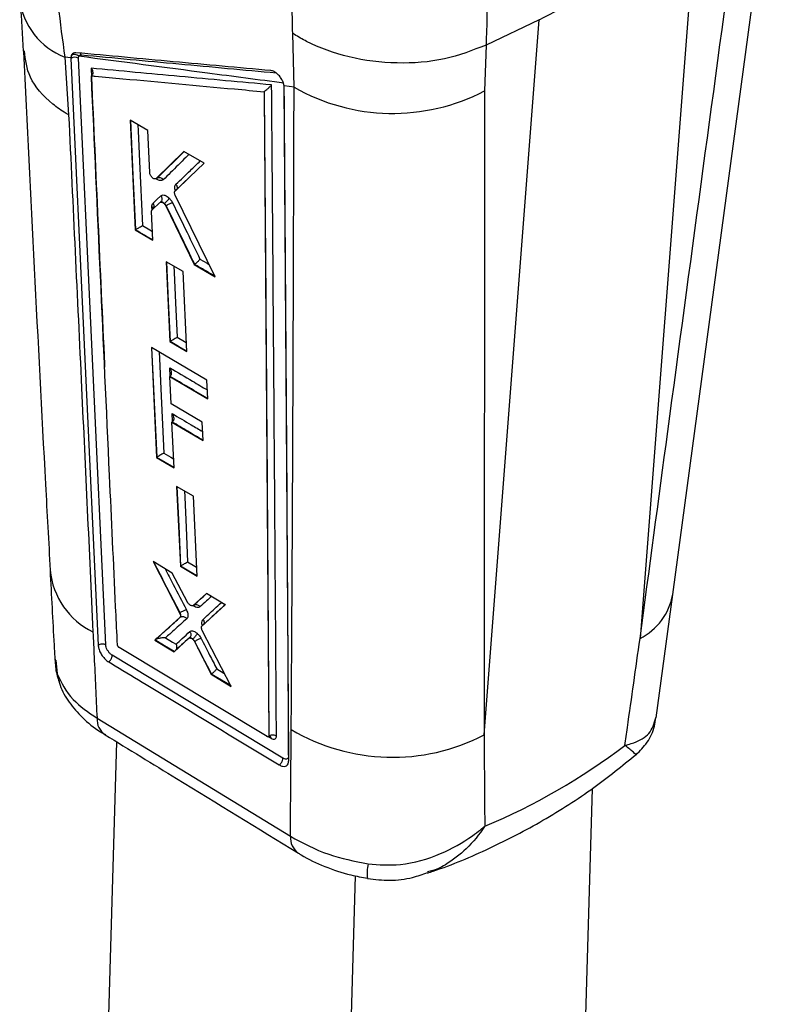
# Model space of a CAD drawing. Header units: millimetres. Extents: x 41 to 391, y 27 to 290.
# Tile 32 of 33: x 362 to 390, y 213 to 250. Entities that reach past the tile are written whole.
import ezdxf

# ---------------------------------------------------------------- set-up
doc = ezdxf.new("R2010")
doc.units = ezdxf.units.MM

msp = doc.modelspace()

# ---------------------------------------------------------------- linework, layer by layer
at = {"color": 7, "linetype": 'Continuous', "lineweight": 25}
for p, q in [((386.92787, 228.24985), (390.49014, 254.67137)), ((387.74916, 253.27612), (385.69526, 226.59481)), ((379.82112, 222.96553), (381.89421, 249.89613)), ((381.89421, 249.89613), (379.89701, 248.94231)), ((372.66614, 247.3542), (372.61399, 249.38276)), ((379.89603, 248.94183), (379.83837, 247.21308)), ((379.89701, 248.94231), (379.89603, 248.94183)), ((364.25873, 248.45594), (364.02795, 248.48597)), ((364.02795, 248.48597), (364.17632, 246.3092)), ((364.25873, 248.45594), (364.25912, 248.43821)), ((364.25912, 248.43821), (364.26329, 248.44061)), ((364.25912, 248.43821), (365.28833, 226.34531)), ((364.28525, 248.56157), (364.26329, 248.44061)), ((364.26329, 248.44061), (365.28899, 226.34568)), ((364.54538, 248.45109), (364.55556, 248.51884)), ((365.57466, 226.35445), (364.54538, 248.45109)), ((372.66614, 247.3542), (372.29083, 247.40367)), ((372.29499, 247.34889), (372.29083, 247.40367)), ((372.29523, 247.31716), (372.29499, 247.34889)), ((371.53571, 247.18501), (371.54004, 247.18805)), ((371.53571, 247.18501), (371.71489, 222.9293)), ((379.83837, 247.21308), (379.82112, 222.96553)), ((367.15611, 245.72584), (366.48919, 246.11216)), ((366.48919, 246.11216), (366.68498, 241.97776)), ((367.23049, 244.13746), (367.15611, 245.72584)), ((368.51556, 244.93747), (367.47814, 243.9139)), ((369.27577, 244.49609), (368.51556, 244.93747)), ((368.18714, 243.4488), (369.27577, 244.49609)), ((368.73613, 243.97362), (368.19605, 243.45395)), ((367.47814, 243.9139), (367.46581, 243.90765)), ((367.46703, 243.90545), (367.49554, 243.92191)), ((367.50595, 243.92995), (367.47814, 243.9139)), ((369.6977, 240.21899), (368.19168, 243.29026)), ((367.32073, 242.74219), (367.61555, 243.01691)), ((367.62434, 243.02198), (367.62439, 243.02201)), ((367.64595, 243.04134), (367.62439, 243.02201)), ((367.77924, 242.97972), (367.76983, 242.97428)), ((367.77925, 242.97972), (367.77924, 242.97972)), ((367.85265, 242.89055), (367.83725, 242.88166)), ((367.83725, 242.88166), (368.90939, 240.67976)), ((367.85259, 242.89088), (367.85265, 242.89055)), ((367.3498, 241.59017), (367.29903, 242.674)), ((366.69222, 241.98194), (366.68498, 241.97776)), ((366.68498, 241.97776), (367.3498, 241.59017)), ((366.69222, 241.98194), (366.70692, 241.99134)), ((368.48578, 240.41293), (367.85088, 240.78388)), ((367.85088, 240.78388), (367.99047, 237.77579)), ((368.91691, 240.68411), (368.90939, 240.67976)), ((368.90939, 240.67976), (369.6977, 240.21899)), ((368.91691, 240.68411), (368.92457, 240.68897)), ((368.62371, 237.40383), (368.48578, 240.41293)), ((367.99787, 237.78006), (367.99047, 237.77579)), ((367.99047, 237.77579), (368.62371, 237.40383)), ((367.99787, 237.78006), (368.01192, 237.78901)), ((369.38378, 236.31746), (367.29068, 237.54862)), ((367.29068, 237.54862), (367.48591, 233.41342)), ((367.99269, 236.46649), (367.98529, 236.46223)), ((368.03321, 235.43221), (367.98529, 236.46223)), ((367.98529, 236.46223), (369.41526, 235.61969)), ((367.99269, 236.46649), (368.00069, 236.47138)), ((369.41526, 235.61969), (369.38378, 236.31746)), ((369.20898, 234.73813), (368.03321, 235.43221)), ((368.07263, 234.74803), (368.06523, 234.74375)), ((368.14526, 233.02261), (368.06523, 234.74375)), ((368.06523, 234.74375), (369.24017, 234.0492)), ((368.07263, 234.74803), (368.08086, 234.75306)), ((369.24017, 234.0492), (369.20898, 234.73813)), ((367.4932, 233.41763), (367.48591, 233.41342)), ((367.48591, 233.41342), (368.14526, 233.02261)), ((367.4932, 233.41763), (367.50676, 233.42624)), ((368.87346, 231.95178), (368.2438, 232.32575)), ((368.2438, 232.32575), (368.38306, 229.31743)), ((369.01049, 228.94211), (368.87346, 231.95178)), ((368.07882, 229.06026), (367.35867, 229.49114)), ((367.35867, 229.49114), (368.35708, 227.55956)), ((368.39051, 229.32172), (368.38306, 229.31743)), ((368.38306, 229.31743), (369.01049, 228.94211)), ((368.39051, 229.32172), (368.40331, 229.3298)), ((368.65076, 227.96852), (368.07882, 229.06026)), ((369.36394, 228.29065), (368.8624, 227.84092)), ((370.06867, 227.86825), (369.36394, 228.29065)), ((386.30328, 223.61406), (386.92689, 228.25127)), ((368.85519, 227.83597), (368.88226, 227.8516)), ((368.88861, 227.85605), (368.8624, 227.84092)), ((368.87069, 227.84869), (368.86978, 227.8355)), ((368.88887, 227.85623), (368.8886, 227.85605)), ((369.20024, 227.06814), (370.06867, 227.86825)), ((368.36413, 227.39187), (367.41647, 226.53691)), ((368.37028, 227.56718), (368.35708, 227.55956)), ((368.39027, 227.40696), (368.36413, 227.39187)), ((368.37022, 227.56736), (368.37028, 227.56718)), ((368.39032, 227.407), (368.39027, 227.40696)), ((370.30129, 224.79522), (369.20838, 226.89958)), ((367.42366, 226.54106), (367.41647, 226.53691)), ((367.41647, 226.53691), (368.14725, 226.09604)), ((367.42366, 226.54106), (367.4435, 226.55282)), ((368.14725, 226.09604), (368.70073, 226.60692)), ((368.84637, 226.58022), (368.83814, 226.57547)), ((368.84638, 226.58023), (368.84637, 226.58022)), ((366.01403, 226.3543), (366.01284, 226.36492)), ((371.65283, 222.9014), (366.08149, 226.25492)), ((368.9269, 226.4857), (368.91386, 226.47817)), ((368.91386, 226.47817), (369.5422, 225.25385)), ((368.927, 226.48575), (368.9269, 226.4857)), ((372.24392, 222.09042), (365.81695, 225.96808)), ((369.54989, 225.25828), (369.5422, 225.25385)), ((369.5422, 225.25385), (370.30129, 224.79522)), ((369.54989, 225.25828), (369.55519, 225.26156)), ((365.24393, 223.59505), (372.52691, 219.15134)), ((371.69925, 222.89506), (371.70702, 222.89955)), ((371.71588, 222.92987), (371.71489, 222.9293)), ((371.71588, 222.92987), (371.71591, 222.93013)), ((364.63508, 175.59502), (365.98527, 222.70517)), ((382.59084, 175.26032), (383.90033, 220.95036)), ((373.61058, 170.07613), (374.9744, 217.66175))]:
    msp.add_line(p, q, dxfattribs=at)
at = {"color": 8, "linetype": 'Continuous', "lineweight": 25}
for p, q in [((372.28628, 247.42707), (372.46142, 222.19031)), ((367.50595, 243.92995), (368.52283, 244.93325)), ((367.31553, 242.73398), (367.30988, 242.85424)), ((368.00546, 236.47619), (367.99096, 236.78593)), ((363.68723, 225.78216), (363.74638, 225.2658)), ((371.70518, 222.89849), (371.80194, 222.84017))]:
    msp.add_line(p, q, dxfattribs=at)
at = {"color": 8, "linetype": 'Continuous', "lineweight": 25, "flags": 128}
for points in [[(366.70692, 241.99134), (366.6098, 244.04607), (366.51285, 246.09845)], [(366.78035, 245.9435), (366.79161, 245.70552), (366.84575, 244.56184), (366.96031, 242.14347)], [(366.96031, 242.14347), (367.23132, 241.98548), (367.33409, 241.92556)], [(368.01192, 237.78901), (367.9429, 239.28076), (367.87393, 240.77041)], [(368.14194, 240.61382), (368.15297, 240.37618), (368.20608, 239.23178), (368.26598, 237.94084)], [(369.12293, 240.88143), (369.39363, 240.72325), (369.44769, 240.69165), (369.47325, 240.67671)], [(368.6233, 237.4128), (368.31801, 237.5921), (367.99787, 237.78006)], [(368.26598, 237.94084), (368.536, 237.78225), (368.60831, 237.73977)], [(367.50676, 233.42624), (367.41, 235.48149), (367.31334, 237.53529)], [(367.58193, 237.3773), (367.5931, 237.1407), (367.64708, 235.99675), (367.7613, 233.57782)], [(368.08585, 234.75811), (368.08498, 234.77665), (368.07138, 235.06746)], [(367.7613, 233.57782), (368.03015, 233.41848), (368.12959, 233.35954)], [(368.14484, 233.03152), (367.82573, 233.22064), (367.4932, 233.41763)], [(368.40331, 229.3298), (368.33451, 230.82177), (368.26571, 232.31275)], [(368.53496, 232.15282), (368.5459, 231.91668), (368.59889, 230.77214), (368.65863, 229.48103)], [(368.65863, 229.48103), (368.92624, 229.32096), (368.99512, 229.27976)], [(369.01008, 228.95125), (368.70636, 229.13288), (368.39051, 229.32172)], [(368.15295, 226.1013), (367.79058, 226.31984), (367.42366, 226.54106)], [(369.75247, 225.45615), (370.01875, 225.2953), (370.05201, 225.27521)], [(363.74638, 225.2658), (363.78938, 225.02934), (363.80326, 224.98497)], [(370.29427, 224.80873), (369.93084, 225.02825), (369.54989, 225.25828)]]:
    msp.add_lwpolyline(points, dxfattribs=at)
at = {"color": 7, "linetype": 'Continuous', "lineweight": 25, "flags": 128}
for points in [[(367.49433, 243.92411), (367.50594, 243.92994), (367.50595, 243.92995), (367.50595, 243.92995)], [(367.35363, 242.9918), (367.50242, 243.13046), (367.64872, 243.26677)], [(367.63406, 243.0269), (367.62435, 243.02199), (367.62434, 243.02198), (367.62434, 243.02198)], [(368.88199, 227.85205), (368.88879, 227.85616), (368.8888, 227.85617), (368.8888, 227.85617)], [(367.82412, 226.62011), (368.09059, 226.45936), (368.22214, 226.37999)], [(368.71965, 226.61882), (368.71147, 226.61313), (368.71146, 226.61312), (368.71146, 226.61312)], [(365.28834, 226.34514), (365.28907, 226.33505), (365.28979, 226.32496)]]:
    msp.add_lwpolyline(points, dxfattribs=at)
at = {"color": 8, "linetype": 'Continuous', "lineweight": 25}
for centre, radius, start, end in [((365.01556, 251.00364), 2.70445, 187.113784, 248.581413), ((364.48018, 248.50912), 0.18221, 20.339097, 44.888633), ((367.26235, 242.75769), 0.10762, 13.602875, 63.79371), ((367.22456, 242.87696), 0.17276, 329.003313, 41.660583), ((366.36645, 229.45325), 2.90449, 185.650426, 243.98276), ((384.63999, 228.66662), 2.32509, 296.991816, 349.711201), ((365.95529, 223.55756), 0.71235, 176.983211, 235.13389), ((371.71117, 222.84437), 0.09087, 357.352395, 54.475439), ((373.24635, 219.10165), 0.72115, 176.048967, 235.076107), ((376.71099, 217.7873), 1.29723, 165.675041, 190.222256)]:
    msp.add_arc(centre, radius, start, end, dxfattribs=at)
at = {"color": 7, "linetype": 'Continuous', "lineweight": 25}
for centre, radius, start, end in [((364.41353, 248.19842), 0.28501, 62.44278, 121.812155), ((364.39144, 248.35697), 0.23052, 44.606411, 117.429024), ((376.38166, 253.86016), 7.49216, 240.269549, 297.47595), ((367.58619, 243.7618), 0.18631, 34.731153, 115.511456), ((376.37482, 229.59977), 7.47597, 239.308628, 297.450616)]:
    msp.add_arc(centre, radius, start, end, dxfattribs=at)
msp.add_ellipse((351.65677, 276.39274), major_axis=(-30.43912, 55.78573), ratio=0.61018404, start_param=3.07734833, end_param=3.2346491, dxfattribs=at)
for points, knots in [([(363.28384, 256.69488), (363.32007, 255.97706), (363.39275, 254.53696), (363.56256, 252.44885), (363.77041, 250.41204), (363.94193, 249.12931), (364.02795, 248.48597)], [0, 0, 0, 0, 0.24612708, 0.49377799, 0.74610938, 1, 1, 1, 1]), ([(379.54651, 255.73169), (379.65608, 254.76153), (379.87818, 252.79493), (379.95457, 250.55521), (379.91068, 249.32514), (379.89701, 248.94231)], [0, 0, 0, 0, 0.40141115, 0.8137053, 1, 1, 1, 1]), ([(372.61399, 249.38276), (372.60828, 249.70438), (372.58947, 250.76322), (372.48263, 252.71781), (372.33137, 254.44263), (372.25488, 255.31492)], [0, 0, 0, 0, 0.17738442, 0.58397503, 1, 1, 1, 1]), ([(385.69526, 226.59481), (386.04411, 229.19329), (387.22633, 237.99914), (388.41729, 246.81031), (389.25681, 253.02142)], [0, 0, 0, 0, 0.29508605, 1, 1, 1, 1]), ([(362.33394, 250.60453), (362.33651, 250.58167), (362.41002, 249.92904), (362.43656, 249.31168), (362.46216, 248.71594)], [0, 0, 0, 0, 0.03502734, 1, 1, 1, 1]), ([(379.89603, 248.94183), (379.39106, 248.7429), (378.38112, 248.34503), (376.54103, 248.20467), (374.71695, 248.43093), (373.44004, 248.89693), (372.80235, 249.26042), (372.63618, 249.36835), (372.61399, 249.38276)], [0, 0, 0, 0, 0.22804721, 0.45609423, 0.68414624, 0.91220619, 0.98827805, 1, 1, 1, 1]), ([(362.47291, 248.69588), (362.7419, 243.26055), (363.06442, 236.74365), (363.42125, 230.24509), (363.48047, 229.16657)], [0, 0, 0, 0, 0.83403711, 1, 1, 1, 1]), ([(364.44436, 248.65169), (364.41171, 248.65029), (364.34642, 248.64747), (364.28244, 248.58461), (364.26015, 248.51207), (364.25895, 248.46464), (364.25873, 248.45594)], [0, 0, 0, 0, 0.309936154, 0.619854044, 0.93028698, 1, 1, 1, 1]), ([(371.79414, 247.97918), (370.56865, 248.09094), (368.11767, 248.31446), (365.6688, 248.53928), (364.44436, 248.65169)], [0, 0, 0, 0, 0.49999993, 1, 1, 1, 1]), ([(364.55556, 248.51884), (364.55757, 248.52308), (364.56728, 248.54348), (364.59525, 248.5701), (364.63242, 248.57166), (364.65102, 248.57245)], [0, 0, 0, 0, 0.11585235, 0.55760718, 1, 1, 1, 1]), ([(372.28573, 247.50611), (371.3263, 247.63239), (368.74837, 247.9717), (366.17266, 248.30782), (364.55556, 248.51884)], [0, 0, 0, 0, 0.37217095, 1, 1, 1, 1]), ([(364.65102, 248.57245), (365.87526, 248.45936), (368.32374, 248.23319), (370.77433, 248.00833), (371.99962, 247.8959)], [0, 0, 0, 0, 0.4999998, 1, 1, 1, 1]), ([(371.8202, 247.44047), (370.66428, 247.5468), (368.39662, 247.75539), (366.13028, 247.96485), (365.01919, 248.06754)], [0, 0, 0, 0, 0.50973993, 1, 1, 1, 1]), ([(365.01919, 248.06754), (365.01971, 248.06691), (365.02315, 248.06273), (365.04343, 248.03674), (365.07118, 247.98804), (365.08843, 247.9211), (365.08593, 247.86291), (365.06788, 247.81531), (365.0445, 247.79419), (365.03356, 247.78431)], [0, 0, 0, 0, 0.00709431, 0.04709871, 0.28722425, 0.49490337, 0.67626626, 0.84854676, 1, 1, 1, 1]), ([(365.03356, 247.78431), (365.07958, 247.78005), (365.47557, 247.74344), (367.27159, 247.5775), (369.39294, 247.38199), (371.16478, 247.21911), (371.53571, 247.18501)], [0, 0, 0, 0, 0.021241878, 0.18277588, 0.828911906, 1, 1, 1, 1]), ([(366.01284, 226.36492), (366.01002, 226.42506), (365.98784, 226.89798), (365.88852, 229.02227), (365.56093, 236.09839), (365.25993, 242.76811), (365.03356, 247.78431)], [0, 0, 0, 0, 0.0084307, 0.0663001, 0.29777771, 1, 1, 1, 1]), ([(372.26015, 247.52391), (372.25809, 247.52943), (372.23871, 247.58161), (372.18726, 247.68238), (372.08855, 247.81128), (371.97452, 247.91136), (371.87227, 247.96601), (371.81549, 247.97558), (371.79414, 247.97918)], [0, 0, 0, 0, 0.02517713, 0.23767319, 0.44992238, 0.66160137, 0.87273208, 1, 1, 1, 1]), ([(371.54004, 247.18805), (371.54985, 247.19531), (371.57205, 247.21175), (371.61667, 247.24803), (371.68141, 247.30403), (371.75522, 247.37307), (371.80009, 247.41879), (371.81988, 247.44014), (371.8202, 247.44047)], [0, 0, 0, 0, 0.08420592, 0.19069126, 0.35876571, 0.66283541, 0.99468787, 1, 1, 1, 1]), ([(372.00153, 222.93137), (371.97417, 226.972), (371.91884, 235.14434), (371.85332, 243.31142), (371.8202, 247.44047)], [0, 0, 0, 0, 0.494426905, 1, 1, 1, 1]), ([(372.29083, 247.40367), (372.28781, 247.42173), (372.28129, 247.46062), (372.26752, 247.50184), (372.26015, 247.52391)], [0, 0, 0, 0, 0.464584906, 1, 1, 1, 1]), ([(372.46373, 222.00146), (372.46319, 222.10327), (372.46049, 222.61231), (372.44888, 224.75012), (372.40022, 233.09028), (372.34172, 241.01733), (372.29523, 247.31716)], [0, 0, 0, 0, 0.012056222, 0.06028111, 0.253180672, 1, 1, 1, 1]), ([(372.55898, 223.17097), (372.5618, 223.58066), (372.59089, 227.81418), (372.63226, 235.87425), (372.65485, 243.52755), (372.66614, 247.3542)], [0, 0, 0, 0, 0.05084662, 0.52542265, 1, 1, 1, 1]), ([(371.54004, 247.18805), (371.54004, 247.18764), (371.57246, 243.14178), (371.63578, 235.05797), (371.68919, 226.96997), (371.71588, 222.92987)], [0, 0, 0, 0, 0.000050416, 0.500508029, 1, 1, 1, 1]), ([(364.17632, 246.3092), (364.33878, 242.88154), (364.64679, 236.3828), (364.94941, 229.90451), (365.09242, 226.84309)], [0, 0, 0, 0, 0.52743503, 1, 1, 1, 1]), ([(367.33399, 243.94477), (367.31952, 243.95901), (367.29058, 243.98751), (367.25684, 244.04168), (367.23564, 244.09386), (367.23208, 244.12402), (367.23049, 244.13746)], [0, 0, 0, 0, 0.26291403, 0.5258267, 0.78873309, 1, 1, 1, 1]), ([(367.44812, 243.89869), (367.43544, 243.89837), (367.41006, 243.89774), (367.369, 243.9168), (367.3441, 243.93669), (367.33399, 243.94477)], [0, 0, 0, 0, 0.3724021, 0.74511142, 1, 1, 1, 1]), ([(367.49593, 243.91804), (367.50712, 243.92371), (367.52373, 243.93212), (367.52316, 243.93143), (367.52297, 243.93121)], [0, 0, 0, 0, 0.6736002, 1, 1, 1, 1]), ([(367.64872, 243.26677), (367.66494, 243.27751), (367.70005, 243.30076), (367.75804, 243.29734), (367.82322, 243.27788), (367.88534, 243.24613), (367.9365, 243.20085), (367.95817, 243.18167)], [0, 0, 0, 0, 0.22216869, 0.48097116, 0.55054587, 0.80965558, 1, 1, 1, 1]), ([(368.19168, 243.29026), (368.18395, 243.30864), (368.1685, 243.34541), (368.16374, 243.39588), (368.17158, 243.43038), (368.18309, 243.44401), (368.18714, 243.4488)], [0, 0, 0, 0, 0.282416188, 0.564846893, 0.846913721, 1, 1, 1, 1]), ([(367.30988, 242.85424), (367.31054, 242.88101), (367.31198, 242.93863), (367.3391, 242.97326), (367.35363, 242.9918)], [0, 0, 0, 0, 0.4645262, 1, 1, 1, 1]), ([(367.62613, 243.02171), (367.63258, 243.02549), (367.64883, 243.03502), (367.68628, 243.02937), (367.72968, 243.00933), (367.75716, 242.98534), (367.76983, 242.97428)], [0, 0, 0, 0, 0.18757025, 0.47191067, 0.75649453, 1, 1, 1, 1]), ([(367.76983, 242.97428), (367.78407, 242.95906), (367.81034, 242.931), (367.8288, 242.89715), (367.83725, 242.88166)], [0, 0, 0, 0, 0.54245465, 1, 1, 1, 1]), ([(367.95817, 243.18167), (367.95476, 243.1741), (367.94796, 243.15896), (367.93139, 243.13241), (367.91097, 243.1044), (367.88706, 243.07576), (367.8608, 243.04776), (367.83327, 243.02166), (367.80547, 242.99812), (367.78799, 242.98586), (367.77925, 242.97972)], [0, 0, 0, 0, 0.12499996, 0.24999991, 0.37499987, 0.49999983, 0.62499978, 0.74999974, 0.8749997, 1, 1, 1, 1]), ([(367.85265, 242.89055), (367.84999, 242.89495), (367.84063, 242.91043), (367.81769, 242.9423), (367.79369, 242.96566), (367.77925, 242.97972)], [0, 0, 0, 0, 0.13651961, 0.48032433, 1, 1, 1, 1]), ([(368.09327, 242.99601), (368.08754, 242.99519), (368.0782, 242.99387), (368.05247, 242.988), (368.01294, 242.97563), (367.95576, 242.95137), (367.89874, 242.92182), (367.86798, 242.90119), (367.85259, 242.89088)], [0, 0, 0, 0, 0.093960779, 0.15308793, 0.364817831, 0.576545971, 0.788272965, 1, 1, 1, 1]), ([(368.92457, 240.68897), (368.74841, 241.05131), (368.3915, 241.78546), (368.03388, 242.51922), (367.85264, 242.89079), (367.85259, 242.89088)], [0, 0, 0, 0, 0.49350167, 0.99987295, 1, 1, 1, 1]), ([(367.95817, 243.18167), (367.98528, 243.15252), (368.03028, 243.10416), (368.07194, 243.03765), (368.08852, 243.00528), (368.09327, 242.99601)], [0, 0, 0, 0, 0.519793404, 0.862460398, 1, 1, 1, 1]), ([(368.09327, 242.99601), (368.27459, 242.62414), (368.61816, 241.91953), (368.96102, 241.21441), (369.12293, 240.88143)], [0, 0, 0, 0, 0.52776558, 1, 1, 1, 1]), ([(367.29903, 242.674), (367.2996, 242.68923), (367.30066, 242.71765), (367.31437, 242.73441), (367.32073, 242.74219)], [0, 0, 0, 0, 0.5361089, 1, 1, 1, 1]), ([(366.70692, 241.99134), (366.71975, 242.00015), (366.74536, 242.01773), (366.79526, 242.04961), (366.85622, 242.0867), (366.91441, 242.11976), (366.94746, 242.13708), (366.95994, 242.14329), (366.96031, 242.14347)], [0, 0, 0, 0, 0.1445284, 0.28829898, 0.49503519, 0.78129396, 0.99362158, 1, 1, 1, 1]), ([(369.12293, 240.88143), (369.12267, 240.88105), (369.11446, 240.86883), (369.09372, 240.84224), (369.0535, 240.79885), (369.0101, 240.75736), (368.96535, 240.71874), (368.93817, 240.6989), (368.92457, 240.68897)], [0, 0, 0, 0, 0.00770154, 0.24471781, 0.45333816, 0.6407847, 0.82024172, 1, 1, 1, 1]), ([(368.01192, 237.78901), (368.02474, 237.79774), (368.0503, 237.81516), (368.10011, 237.84681), (368.16096, 237.88367), (368.21954, 237.91687), (368.25287, 237.93433), (368.26561, 237.94066), (368.26598, 237.94084)], [0, 0, 0, 0, 0.1438677, 0.28699173, 0.49226037, 0.77662641, 0.99363524, 1, 1, 1, 1]), ([(368.00069, 236.47138), (368.01137, 236.48045), (368.03269, 236.49854), (368.05143, 236.54613), (368.05654, 236.61354), (368.03776, 236.69852), (368.00911, 236.75732), (367.99136, 236.7853), (367.99096, 236.78593)], [0, 0, 0, 0, 0.13647994, 0.27238435, 0.46092434, 0.72283171, 0.9937935, 1, 1, 1, 1]), ([(368.07138, 235.06746), (368.07177, 235.06683), (368.08935, 235.03905), (368.1179, 234.98044), (368.13671, 234.8956), (368.13163, 234.82803), (368.11288, 234.78032), (368.09155, 234.76216), (368.08086, 234.75306)], [0, 0, 0, 0, 0.00621237, 0.27520093, 0.53794762, 0.72709352, 0.86325584, 1, 1, 1, 1]), ([(367.7613, 233.57782), (367.76094, 233.57764), (367.74793, 233.57117), (367.71432, 233.55359), (367.65536, 233.52023), (367.59472, 233.48361), (367.54504, 233.45218), (367.51954, 233.4349), (367.50676, 233.42624)], [0, 0, 0, 0, 0.00634911, 0.22883722, 0.51094944, 0.71450329, 0.85688826, 1, 1, 1, 1]), ([(368.40331, 229.3298), (368.41606, 229.33837), (368.4415, 229.35546), (368.49106, 229.38661), (368.55155, 229.42294), (368.611, 229.45648), (368.64495, 229.47424), (368.65827, 229.48085), (368.65863, 229.48103)], [0, 0, 0, 0, 0.142295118, 0.283880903, 0.485633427, 0.765410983, 0.993668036, 1, 1, 1, 1]), ([(363.47706, 229.1642), (363.52444, 228.22438), (363.58134, 227.09597), (363.6493, 225.96842), (363.66066, 225.77996)], [0, 0, 0, 0, 0.832866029, 1, 1, 1, 1]), ([(368.37022, 227.56736), (368.38561, 227.57755), (368.41639, 227.59795), (368.47302, 227.62837), (368.5308, 227.65485), (368.57848, 227.67233), (368.60094, 227.67738), (368.60967, 227.67933)], [0, 0, 0, 0, 0.20954395, 0.41908791, 0.62863194, 0.85579771, 1, 1, 1, 1]), ([(368.60967, 227.67933), (368.62441, 227.64693), (368.65598, 227.57757), (368.66844, 227.50375), (368.66911, 227.43477), (368.65892, 227.38221), (368.63399, 227.35331), (368.62401, 227.34174)], [0, 0, 0, 0, 0.23375771, 0.50045935, 0.55546095, 0.82193684, 1, 1, 1, 1]), ([(368.73653, 227.86409), (368.72175, 227.87724), (368.69219, 227.90352), (368.66481, 227.94284), (368.65281, 227.96477), (368.65076, 227.96852)], [0, 0, 0, 0, 0.45321489, 0.90638662, 1, 1, 1, 1]), ([(368.8624, 227.84093), (368.85232, 227.83542), (368.83215, 227.82441), (368.78951, 227.83181), (368.75635, 227.84927), (368.73886, 227.86235), (368.73653, 227.86409)], [0, 0, 0, 0, 0.31704406, 0.6340839, 0.95123037, 1, 1, 1, 1]), ([(369.12108, 227.78975), (369.11243, 227.78373), (369.08993, 227.76807), (369.04862, 227.76119), (368.98811, 227.7688), (368.92858, 227.79323), (368.88412, 227.82519), (368.86978, 227.8355)], [0, 0, 0, 0, 0.14678823, 0.38203851, 0.53743851, 0.85078113, 1, 1, 1, 1]), ([(368.87694, 227.84854), (368.87695, 227.84854), (368.87696, 227.84855), (368.88441, 227.85324), (368.89962, 227.85976), (368.91205, 227.86102), (368.91183, 227.86107), (368.91174, 227.86109)], [0, 0, 0, 0, 0.031170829, 0.177649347, 0.359003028, 0.72659149, 1, 1, 1, 1]), ([(368.88887, 227.85623), (368.90537, 227.8635), (368.93836, 227.87804), (368.99683, 227.87512), (369.0538, 227.85385), (369.09151, 227.8244), (369.11222, 227.80142), (369.11828, 227.79344), (369.12108, 227.78975)], [0, 0, 0, 0, 0.223230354, 0.446460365, 0.669699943, 0.892957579, 0.950495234, 1, 1, 1, 1]), ([(370.07939, 227.87444), (369.93296, 227.73959), (369.64314, 227.47268), (369.35404, 227.2062), (369.211, 227.07436)], [0, 0, 0, 0, 0.50523973, 1, 1, 1, 1]), ([(367.4435, 226.55282), (367.59948, 226.69362), (367.91459, 226.97805), (368.23059, 227.26301), (368.39031, 227.40699), (368.39032, 227.407)], [0, 0, 0, 0, 0.49499639, 0.99996635, 1, 1, 1, 1]), ([(368.62401, 227.34174), (368.46437, 227.19778), (368.1974, 226.95704), (367.93116, 226.71672), (367.82412, 226.62011)], [0, 0, 0, 0, 0.597984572, 1, 1, 1, 1]), ([(368.35708, 227.55956), (368.36531, 227.5411), (368.38177, 227.50418), (368.38865, 227.4526), (368.38242, 227.41369), (368.3696, 227.3984), (368.36413, 227.39187)], [0, 0, 0, 0, 0.267115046, 0.534233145, 0.801269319, 1, 1, 1, 1]), ([(368.3703, 227.56719), (368.3703, 227.5672), (368.37027, 227.56726), (368.37024, 227.56731), (368.37022, 227.56736)], [0, 0, 0, 0, 0.21093448, 1, 1, 1, 1]), ([(368.39027, 227.40696), (368.39027, 227.40696), (368.39519, 227.41165), (368.40502, 227.4264), (368.40827, 227.45065), (368.40525, 227.48344), (368.39604, 227.5184), (368.37929, 227.55184), (368.37031, 227.56718), (368.3703, 227.56719)], [0, 0, 0, 0, 0.0001695, 0.17765642, 0.44447413, 0.49957381, 0.76681383, 0.99983046, 1, 1, 1, 1]), ([(368.39032, 227.407), (368.40683, 227.41433), (368.43985, 227.42897), (368.4986, 227.42642), (368.55264, 227.40648), (368.59542, 227.37613), (368.61532, 227.35219), (368.62401, 227.34174)], [0, 0, 0, 0, 0.22294875, 0.44589749, 0.66884642, 0.85536823, 1, 1, 1, 1]), ([(368.73858, 226.85676), (368.74594, 226.86241), (368.77198, 226.88241), (368.83217, 226.89054), (368.92182, 226.86431), (368.98298, 226.81774), (369.01419, 226.79396)], [0, 0, 0, 0, 0.118590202, 0.419782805, 0.703829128, 1, 1, 1, 1]), ([(369.20838, 226.89958), (369.20007, 226.918), (369.18344, 226.95483), (369.17617, 227.00653), (369.18203, 227.04586), (369.19476, 227.06144), (369.20024, 227.06814)], [0, 0, 0, 0, 0.26631251, 0.53262844, 0.79886439, 1, 1, 1, 1]), ([(365.09242, 226.84309), (365.10698, 226.52991), (365.15735, 225.44671), (365.20795, 224.36442), (365.24393, 223.59505)], [0, 0, 0, 0, 0.28912903, 1, 1, 1, 1]), ([(367.82412, 226.62011), (367.82361, 226.62014), (367.79057, 226.62228), (367.71762, 226.62216), (367.61148, 226.60979), (367.52517, 226.58815), (367.47483, 226.56993), (367.45289, 226.55795), (367.4435, 226.55282)], [0, 0, 0, 0, 0.005212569, 0.33347617, 0.671852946, 0.835889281, 0.92974147, 1, 1, 1, 1]), ([(368.71152, 226.61315), (368.61761, 226.5265), (368.43297, 226.35611), (368.24867, 226.18594), (368.1581, 226.10231)], [0, 0, 0, 0, 0.50858759, 1, 1, 1, 1]), ([(368.22214, 226.37999), (368.30031, 226.45218), (368.4723, 226.61101), (368.6446, 226.77002), (368.73858, 226.85676)], [0, 0, 0, 0, 0.4545101, 1, 1, 1, 1]), ([(368.70073, 226.60692), (368.71029, 226.61275), (368.72941, 226.6244), (368.77056, 226.61843), (368.80829, 226.59977), (368.83058, 226.58162), (368.83814, 226.57547)], [0, 0, 0, 0, 0.28464075, 0.56927839, 0.85399364, 1, 1, 1, 1]), ([(368.73858, 226.85676), (368.74332, 226.84992), (368.75317, 226.83569), (368.76983, 226.80175), (368.78215, 226.75358), (368.77725, 226.69609), (368.75419, 226.6454), (368.72574, 226.6239), (368.71152, 226.61315)], [0, 0, 0, 0, 0.08255604, 0.17185762, 0.37889467, 0.5859302, 0.79296509, 1, 1, 1, 1]), ([(368.72496, 226.62248), (368.72491, 226.62245), (368.72465, 226.62223), (368.72254, 226.62103), (368.72078, 226.62002)], [0, 0, 0, 0, 0.16298247, 1, 1, 1, 1]), ([(368.83814, 226.57547), (368.85274, 226.5613), (368.88189, 226.53301), (368.90322, 226.49643), (368.91386, 226.47817)], [0, 0, 0, 0, 0.500908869, 1, 1, 1, 1]), ([(369.01419, 226.79396), (369.0111, 226.78336), (369.00749, 226.771), (368.99432, 226.74182), (368.97415, 226.70642), (368.93554, 226.65665), (368.8908, 226.61128), (368.86119, 226.59058), (368.84638, 226.58023)], [0, 0, 0, 0, 0.15559755, 0.18124556, 0.38593438, 0.59062298, 0.79531147, 1, 1, 1, 1]), ([(368.9269, 226.4857), (368.92385, 226.49061), (368.91388, 226.50667), (368.88854, 226.54107), (368.86269, 226.56509), (368.84638, 226.58023)], [0, 0, 0, 0, 0.1402327, 0.45793135, 1, 1, 1, 1]), ([(369.16617, 226.59847), (369.16118, 226.59739), (369.15171, 226.59534), (369.12618, 226.58781), (369.08604, 226.57289), (369.02972, 226.54679), (368.9732, 226.5163), (368.9424, 226.49594), (368.927, 226.48575)], [0, 0, 0, 0, 0.085587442, 0.162630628, 0.371975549, 0.581318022, 0.790658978, 1, 1, 1, 1]), ([(369.01419, 226.79396), (369.01683, 226.79163), (369.04869, 226.76352), (369.09705, 226.70989), (369.14234, 226.64258), (369.16049, 226.60899), (369.16617, 226.59847)], [0, 0, 0, 0, 0.04488949, 0.54126507, 0.85642087, 1, 1, 1, 1]), ([(369.16617, 226.59847), (369.27322, 226.39013), (369.46882, 226.00947), (369.66408, 225.62858), (369.75247, 225.45615)], [0, 0, 0, 0, 0.54730963, 1, 1, 1, 1]), ([(385.12723, 222.57426), (385.15864, 222.79638), (385.34815, 224.13615), (385.53739, 225.47659), (385.69526, 226.59481)], [0, 0, 0, 0, 0.16578705, 1, 1, 1, 1]), ([(365.28979, 226.32496), (365.29824, 226.27629), (365.31515, 226.17895), (365.3911, 226.01956), (365.49456, 225.87358), (365.59825, 225.77185), (365.66201, 225.72984), (365.68375, 225.71551)], [0, 0, 0, 0, 0.22158421, 0.44315547, 0.66455576, 0.88564798, 1, 1, 1, 1]), ([(365.81695, 225.96808), (365.79906, 225.98021), (365.7553, 226.00989), (365.68856, 226.08028), (365.62787, 226.17205), (365.58586, 226.26897), (365.57834, 226.32638), (365.57466, 226.35445)], [0, 0, 0, 0, 0.14830736, 0.36279564, 0.57775768, 0.7935357, 1, 1, 1, 1]), ([(366.08149, 226.25493), (366.07403, 226.2603), (366.05909, 226.27104), (366.03883, 226.29539), (366.02317, 226.32245), (366.01621, 226.34261), (366.01433, 226.35271), (366.01403, 226.3543)], [0, 0, 0, 0, 0.23924834, 0.47851012, 0.71738994, 0.95554291, 1, 1, 1, 1]), ([(368.22214, 226.37999), (368.22243, 226.37927), (368.23206, 226.35522), (368.24336, 226.30746), (368.24117, 226.23906), (368.22779, 226.18459), (368.2105, 226.15855), (368.20342, 226.14787)], [0, 0, 0, 0, 0.01004788, 0.33187041, 0.59459453, 0.83388798, 1, 1, 1, 1]), ([(369.55519, 225.26156), (369.45268, 225.46157), (369.24348, 225.86977), (369.03389, 226.2777), (368.927, 226.48575)], [0, 0, 0, 0, 0.48997893, 1, 1, 1, 1]), ([(363.66978, 225.8141), (363.67468, 225.62418), (363.68198, 225.34108), (363.78832, 225.07513), (363.82332, 224.98759)], [0, 0, 0, 0, 0.67087138, 1, 1, 1, 1]), ([(365.68377, 225.7155), (365.68921, 225.7195), (365.70443, 225.73065), (365.7287, 225.75394), (365.75488, 225.78588), (365.77764, 225.82153), (365.79603, 225.85926), (365.80912, 225.8974), (365.8169, 225.93467), (365.81693, 225.95694), (365.81695, 225.96808)], [0, 0, 0, 0, 0.07377604, 0.20609366, 0.33841131, 0.47072899, 0.6030467, 0.73536444, 0.8676822, 1, 1, 1, 1]), ([(365.68375, 225.71551), (365.76717, 225.66528), (366.23587, 225.38306), (368.37896, 224.09199), (370.43641, 222.84892), (372.10907, 221.83833)], [0, 0, 0, 0, 0.038918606, 0.218660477, 1, 1, 1, 1]), ([(369.75247, 225.45615), (369.75223, 225.45574), (369.74453, 225.44298), (369.72456, 225.41549), (369.68486, 225.37114), (369.64164, 225.32928), (369.59658, 225.29063), (369.56899, 225.27125), (369.55519, 225.26156)], [0, 0, 0, 0, 0.00781827, 0.24611495, 0.45202038, 0.63919087, 0.81946878, 1, 1, 1, 1]), ([(363.74638, 225.2658), (363.90417, 224.9334), (364.19266, 224.32565), (364.91615, 223.82285), (365.24393, 223.59505)], [0, 0, 0, 0, 0.54693898, 1, 1, 1, 1]), ([(363.81495, 224.98946), (363.82765, 224.93991), (363.90081, 224.65455), (364.18969, 224.18074), (364.69668, 223.59311), (365.1659, 223.19294), (365.49634, 223.01567), (365.56053, 222.98123)], [0, 0, 0, 0, 0.057161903, 0.329170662, 0.615071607, 0.925221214, 1, 1, 1, 1]), ([(385.55045, 222.2224), (385.69777, 222.36942), (386.00242, 222.67346), (386.24162, 223.18651), (386.27532, 223.51087), (386.2866, 223.61935)], [0, 0, 0, 0, 0.38393049, 0.7939582, 1, 1, 1, 1]), ([(365.54759, 222.97313), (366.44631, 222.42303), (368.87538, 220.93624), (371.30176, 219.4483), (372.83041, 218.51088)], [0, 0, 0, 0, 0.36998833, 1, 1, 1, 1]), ([(371.71489, 222.9293), (371.71418, 222.92219), (371.71277, 222.90785), (371.7017, 222.89463), (371.68523, 222.88978), (371.66782, 222.89326), (371.65668, 222.89931), (371.65283, 222.9014)], [0, 0, 0, 0, 0.217743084, 0.438909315, 0.660428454, 0.882575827, 1, 1, 1, 1]), ([(371.70836, 222.89775), (371.71185, 222.90055), (371.7283, 222.91373), (371.75879, 222.91639), (371.77581, 222.91244), (371.77378, 222.91326), (371.77346, 222.91339)], [0, 0, 0, 0, 0.13485416, 0.6352829, 0.94211686, 1, 1, 1, 1]), ([(371.71591, 222.93013), (371.73678, 222.94107), (371.7785, 222.96294), (371.85858, 222.97257), (371.93872, 222.96365), (371.98059, 222.94213), (372.00153, 222.93137)], [0, 0, 0, 0, 0.249999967, 0.499999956, 0.749999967, 1, 1, 1, 1]), ([(371.80194, 222.84017), (371.82637, 222.8281), (371.87341, 222.80486), (371.93412, 222.80694), (371.97832, 222.83581), (371.99922, 222.88226), (372.00094, 222.91881), (372.00153, 222.93137)], [0, 0, 0, 0, 0.229957, 0.44268935, 0.66338875, 0.88433159, 1, 1, 1, 1]), ([(372.52691, 219.15134), (372.53042, 219.54839), (372.54226, 220.88785), (372.55208, 222.22805), (372.55898, 223.17097)], [0, 0, 0, 0, 0.29643058, 1, 1, 1, 1]), ([(379.82112, 222.96553), (379.82876, 222.02337), (379.83804, 220.87803), (379.84629, 219.73283), (379.84775, 219.52967)], [0, 0, 0, 0, 0.82260357, 1, 1, 1, 1]), ([(372.10909, 221.83832), (372.11505, 221.84261), (372.13075, 221.85391), (372.15543, 221.87748), (372.18151, 221.90912), (372.2042, 221.94447), (372.22259, 221.98193), (372.23574, 222.01985), (372.24365, 222.05699), (372.24383, 222.07928), (372.24392, 222.09042)], [0, 0, 0, 0, 0.08044892, 0.21181331, 0.34317771, 0.47454213, 0.60590657, 0.73727103, 0.86863551, 1, 1, 1, 1]), ([(372.46143, 222.19031), (372.46034, 222.17282), (372.45765, 222.12935), (372.43006, 222.07921), (372.37836, 222.05181), (372.31318, 222.05496), (372.26579, 222.07922), (372.24392, 222.09042)], [0, 0, 0, 0, 0.14869303, 0.36971483, 0.59040111, 0.81094983, 1, 1, 1, 1]), ([(377.6879, 217.76661), (377.76209, 217.79058), (378.56137, 218.04889), (380.03417, 218.67391), (382.05575, 219.72119), (383.90525, 220.89889), (385.02106, 221.80478), (385.54468, 222.22989)], [0, 0, 0, 0, 0.02577792, 0.27772717, 0.52834587, 0.77866466, 1, 1, 1, 1]), ([(372.10907, 221.83833), (372.15077, 221.8176), (372.23416, 221.77616), (372.34259, 221.77886), (372.42224, 221.83091), (372.45955, 221.91368), (372.46267, 221.97888), (372.46374, 222.00132)], [0, 0, 0, 0, 0.22095952, 0.44187805, 0.66278581, 0.8839015, 1, 1, 1, 1]), ([(375.45409, 218.10826), (375.86009, 218.08077), (376.79016, 218.0178), (378.1576, 218.42799), (379.12694, 218.97059), (379.62347, 219.34474), (379.76704, 219.46172), (379.81725, 219.5038), (379.83389, 219.51789), (379.84116, 219.52406), (379.84471, 219.52708), (379.84775, 219.52967)], [0, 0, 0, 0, 0.25418693, 0.58230325, 0.87350837, 0.95430198, 0.98318668, 0.99378785, 0.99695509, 0.99739539, 1, 1, 1, 1]), ([(372.52691, 219.15134), (372.98782, 218.9021), (373.85224, 218.43467), (374.94431, 218.21214), (375.45409, 218.10826)], [0, 0, 0, 0, 0.53319924, 1, 1, 1, 1]), ([(372.83537, 218.51428), (372.86776, 218.49293), (373.16394, 218.29773), (373.81277, 218.00519), (374.66483, 217.70505), (375.2269, 217.60847), (375.43838, 217.57213)], [0, 0, 0, 0, 0.04494695, 0.41099689, 0.77838452, 1, 1, 1, 1]), ([(375.43536, 217.55717), (375.71465, 217.52594), (376.27984, 217.46274), (377.05084, 217.55676), (377.51002, 217.71807), (377.69774, 217.78402)], [0, 0, 0, 0, 0.3660771, 0.74083005, 1, 1, 1, 1])]:
    msp.add_open_spline(points, degree=3, knots=knots, dxfattribs=at)
for points in [[(381.89421, 249.89613), (382.93376, 250.41706), (385.01286, 251.45892), (386.83706, 252.67038), (387.74916, 253.27612)], [(365.57465, 226.3546), (365.55369, 226.36458), (365.51176, 226.38455), (365.43156, 226.39111), (365.35148, 226.37947), (365.30982, 226.35685), (365.289, 226.34553)]]:
    msp.add_open_spline(points, degree=3, dxfattribs=at)
at = {"color": 8, "linetype": 'Continuous', "lineweight": 25}
for points, knots in [([(364.17632, 246.3092), (364.14383, 246.32831), (363.92872, 246.45486), (363.33591, 246.87806), (362.64006, 247.66), (362.55012, 248.387), (362.50864, 248.72237)], [0, 0, 0, 0, 0.03158389, 0.20910167, 0.63515374, 1, 1, 1, 1]), ([(364.35394, 248.63574), (364.33265, 248.62131), (364.30488, 248.60248), (364.28897, 248.56931), (364.28525, 248.56157)], [0, 0, 0, 0, 0.766531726, 1, 1, 1, 1]), ([(365.01919, 248.06754), (365.18169, 244.45755), (365.35069, 240.70309), (365.52536, 236.95296), (365.53208, 236.80865)], [0, 0, 0, 0, 0.96151785, 1, 1, 1, 1]), ([(368.70928, 244.825), (368.67062, 244.78686), (368.43783, 244.55726), (368.11445, 244.23821), (367.82998, 243.95744), (367.73931, 243.86795)], [0, 0, 0, 0, 0.11946966, 0.71933886, 1, 1, 1, 1]), ([(368.21922, 243.69762), (368.39922, 243.87084), (368.7041, 244.16423), (369.0094, 244.45787), (369.13445, 244.57814)], [0, 0, 0, 0, 0.59039129, 1, 1, 1, 1]), ([(367.73931, 243.86795), (367.7206, 243.85514), (367.68318, 243.82951), (367.60102, 243.83786), (367.52857, 243.86847), (367.48708, 243.90114), (367.47544, 243.91031)], [0, 0, 0, 0, 0.295013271, 0.590047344, 0.885006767, 1, 1, 1, 1]), ([(368.20179, 243.45034), (368.19296, 243.47775), (368.17241, 243.54154), (368.17676, 243.62713), (368.19885, 243.6768), (368.21705, 243.6954), (368.21922, 243.69762)], [0, 0, 0, 0, 0.2608058, 0.60689222, 0.95298313, 1, 1, 1, 1]), ([(368.21922, 243.69762), (368.22676, 243.68689), (368.23719, 243.67204), (368.25357, 243.63739), (368.26495, 243.59363), (368.26263, 243.53961), (368.24707, 243.51199), (368.24028, 243.49993)], [0, 0, 0, 0, 0.17231921, 0.23866219, 0.51298844, 0.78731436, 1, 1, 1, 1]), ([(367.64872, 243.26677), (367.65358, 243.25996), (367.66416, 243.24515), (367.6815, 243.21057), (367.69431, 243.16166), (367.68921, 243.10483), (367.67203, 243.06231), (367.65212, 243.0463), (367.64595, 243.04134)], [0, 0, 0, 0, 0.09276166, 0.20189196, 0.43328363, 0.66467367, 0.89606303, 1, 1, 1, 1]), ([(367.77924, 242.97972), (367.77923, 242.97973), (367.7681, 242.98953), (367.74094, 243.01039), (367.70933, 243.02631), (367.67663, 243.03579), (367.65217, 243.03819), (367.63864, 243.02975), (367.63406, 243.0269)], [0, 0, 0, 0, 0.00018249, 0.20943341, 0.49422787, 0.57063183, 0.85472055, 1, 1, 1, 1]), ([(367.34939, 241.5989), (367.24251, 241.66121), (367.02348, 241.78891), (366.80439, 241.91657), (366.69222, 241.98194)], [0, 0, 0, 0, 0.48798051, 1, 1, 1, 1]), ([(369.69161, 240.23141), (369.56607, 240.30479), (369.30788, 240.45571), (369.04961, 240.60659), (368.91691, 240.68411)], [0, 0, 0, 0, 0.48620656, 1, 1, 1, 1]), ([(367.99096, 236.78593), (368.27547, 236.61842), (368.74531, 236.3418), (369.21488, 236.06502), (369.4001, 235.95584)], [0, 0, 0, 0, 0.60555015, 1, 1, 1, 1]), ([(369.41485, 235.62881), (369.1803, 235.76705), (368.70639, 236.04636), (368.2322, 236.3255), (367.99269, 236.46649)], [0, 0, 0, 0, 0.49491151, 1, 1, 1, 1]), ([(368.07138, 235.06746), (368.31319, 234.9246), (368.69779, 234.69739), (369.08221, 234.47008), (369.22494, 234.38568)], [0, 0, 0, 0, 0.62872823, 1, 1, 1, 1]), ([(369.23976, 234.05831), (369.04761, 234.17192), (368.65866, 234.40188), (368.26952, 234.63173), (368.07263, 234.74803)], [0, 0, 0, 0, 0.4940246, 1, 1, 1, 1]), ([(368.37028, 227.56718), (368.20632, 227.88504), (367.87792, 228.52168), (367.54861, 229.15768), (367.38372, 229.47615)], [0, 0, 0, 0, 0.49927263, 1, 1, 1, 1]), ([(367.81456, 229.21837), (367.91553, 229.02327), (368.18089, 228.51048), (368.44565, 227.99728), (368.60967, 227.67933)], [0, 0, 0, 0, 0.38048303, 1, 1, 1, 1]), ([(368.88861, 227.85605), (368.97078, 227.92976), (369.13098, 228.07344), (369.29141, 228.21725), (369.36954, 228.2873)], [0, 0, 0, 0, 0.51297251, 1, 1, 1, 1]), ([(369.55315, 228.17724), (369.49159, 228.12205), (369.34747, 227.99283), (369.20354, 227.86372), (369.12108, 227.78975)], [0, 0, 0, 0, 0.4271083, 1, 1, 1, 1]), ([(369.23758, 227.31758), (369.38061, 227.44944), (369.61025, 227.66114), (369.84036, 227.87312), (369.92716, 227.95307)], [0, 0, 0, 0, 0.62284181, 1, 1, 1, 1]), ([(369.21865, 227.07071), (369.20959, 227.09907), (369.18883, 227.16402), (369.19474, 227.24923), (369.21723, 227.29767), (369.23545, 227.3155), (369.23758, 227.31758)], [0, 0, 0, 0, 0.26663389, 0.61058297, 0.95450708, 1, 1, 1, 1]), ([(369.23758, 227.31758), (369.24492, 227.30669), (369.2546, 227.29233), (369.27018, 227.25817), (369.28107, 227.21491), (369.27811, 227.15958), (369.26179, 227.13099), (369.25439, 227.11804)], [0, 0, 0, 0, 0.17189693, 0.226791, 0.50013178, 0.77347222, 1, 1, 1, 1]), ([(368.84637, 226.58022), (368.84636, 226.58023), (368.84574, 226.58074), (368.8301, 226.59355), (368.79844, 226.61439), (368.75526, 226.62798), (368.72968, 226.62603), (368.72032, 226.61931), (368.71965, 226.61882)], [0, 0, 0, 0, 0.00020116, 0.01295494, 0.32697211, 0.64090924, 0.97411217, 1, 1, 1, 1]), ([(385.12723, 222.57426), (385.12966, 222.57483), (385.1325, 222.57549), (385.13828, 222.57685), (385.15148, 222.57998), (385.19084, 222.58957), (385.29959, 222.61805), (385.6389, 222.72801), (386.10979, 222.98486), (386.23116, 223.40132), (386.29374, 223.61607)], [0, 0, 0, 0, 0.00357686, 0.00418082, 0.00852834, 0.02308586, 0.06275682, 0.17374004, 0.57394761, 1, 1, 1, 1]), ([(371.71591, 222.93013), (371.71593, 222.93006), (371.7166, 222.92646), (371.71738, 222.91671), (371.71531, 222.90516), (371.70876, 222.90183), (371.70633, 222.90059)], [0, 0, 0, 0, 0.00502535, 0.24634092, 0.71997387, 1, 1, 1, 1]), ([(385.55009, 222.22273), (385.5505, 222.22237), (385.55919, 222.21478), (385.47112, 222.29447), (385.26908, 222.46174), (385.12864, 222.57314), (385.12723, 222.57426)], [0, 0, 0, 0, 0.02334414, 0.4943044, 0.99491388, 1, 1, 1, 1]), ([(379.84775, 219.52967), (379.84573, 219.52657), (379.64431, 219.21811), (379.19374, 218.66288), (378.5569, 218.1868), (378.05901, 217.89437), (377.82106, 217.84513), (377.68707, 217.8174)], [0, 0, 0, 0, 0.00381463, 0.37902526, 0.73202763, 0.84910327, 1, 1, 1, 1])]:
    msp.add_open_spline(points, degree=3, knots=knots, dxfattribs=at)

doc.saveas('drawing.dxf')
